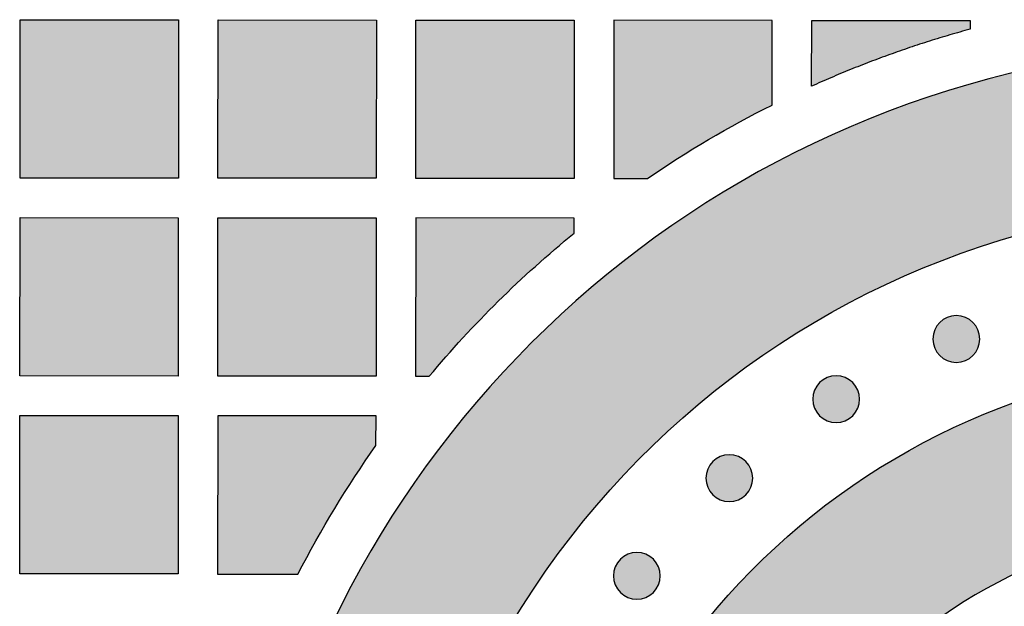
# Model space of a CAD drawing. Header units: millimetres. Extents: x -3873 to -97, y 912 to 4165.
# Tile 30 of 256: x -3522 to -3448, y 992 to 1036. Entities that reach past the tile are written whole.
import ezdxf

# ---------------------------------------------------------------- set-up
doc = ezdxf.new("R2010")
doc.units = ezdxf.units.MM
doc.layers.add('pattern', color=7, linetype='Continuous', true_color=0x000000)

msp = doc.modelspace()

# ---------------------------------------------------------------- hatches: boundary and pattern name
at = {"layer": 'pattern'}
for points in [[(-3510.132, 1023.957), (-3522.132, 1023.967), (-3522.121, 1035.967), (-3510.122, 1035.956)], [(-3495.132, 1023.944), (-3507.132, 1023.954), (-3507.122, 1035.954), (-3495.122, 1035.943)], [(-3480.132, 1023.931), (-3492.132, 1023.941), (-3492.121, 1035.941), (-3480.122, 1035.93)], [(-3474.58, 1023.937), (-3472.29, 1025.446), (-3469.949, 1026.877), (-3467.561, 1028.229), (-3465.13, 1029.499), (-3465.122, 1035.917), (-3477.122, 1035.928), (-3477.132, 1023.928)], [(-3450.123, 1035.247), (-3451.657, 1034.812), (-3453.183, 1034.345), (-3454.701, 1033.849), (-3456.209, 1033.323), (-3457.706, 1032.768), (-3459.192, 1032.183), (-3460.665, 1031.57), (-3462.126, 1030.929), (-3462.121, 1035.915), (-3450.122, 1035.904)], [(-3505.696, 964.515), (-3505.508, 963.859), (-3505.306, 963.204), (-3505.092, 962.552), (-3504.866, 961.902), (-3504.627, 961.255), (-3504.376, 960.612), (-3504.112, 959.972), (-3503.836, 959.336), (-3503.548, 958.705), (-3503.247, 958.078), (-3502.935, 957.456), (-3502.611, 956.84), (-3502.275, 956.23), (-3501.928, 955.625), (-3501.569, 955.027), (-3501.199, 954.436), (-3500.818, 953.852), (-3500.427, 953.275), (-3500.024, 952.705), (-3499.612, 952.144), (-3499.189, 951.591), (-3498.756, 951.046), (-3498.314, 950.51), (-3497.862, 949.983), (-3497.401, 949.466), (-3496.932, 948.957), (-3496.454, 948.459), (-3495.967, 947.97), (-3495.473, 947.491), (-3494.971, 947.023), (-3494.462, 946.565), (-3493.946, 946.117), (-3494.142, 947.702), (-3494.301, 949.297), (-3494.423, 950.903), (-3494.507, 952.516), (-3494.553, 954.137), (-3494.56, 955.764), (-3494.528, 957.395), (-3494.457, 959.03), (-3494.345, 960.666), (-3494.194, 962.302), (-3494.003, 963.937), (-3493.772, 965.569), (-3493.502, 967.197), (-3493.191, 968.819), (-3492.841, 970.435), (-3492.451, 972.041), (-3492.022, 973.638), (-3491.555, 975.224), (-3491.049, 976.796), (-3490.506, 978.355), (-3489.926, 979.898), (-3489.31, 981.424), (-3488.657, 982.932), (-3487.97, 984.421), (-3487.249, 985.889), (-3486.495, 987.336), (-3485.709, 988.76), (-3484.891, 990.161), (-3484.043, 991.536), (-3483.166, 992.886), (-3482.261, 994.21), (-3481.329, 995.506), (-3480.417, 996.715), (-3479.472, 997.908), (-3478.497, 999.082), (-3477.49, 1000.238), (-3476.453, 1001.373), (-3475.387, 1002.488), (-3474.291, 1003.58), (-3473.167, 1004.648), (-3472.015, 1005.692), (-3470.837, 1006.71), (-3469.632, 1007.702), (-3468.403, 1008.666), (-3467.149, 1009.601), (-3465.873, 1010.507), (-3464.574, 1011.383), (-3463.254, 1012.227), (-3461.915, 1013.04), (-3460.556, 1013.82), (-3459.181, 1014.567), (-3457.789, 1015.281), (-3456.382, 1015.96), (-3454.961, 1016.605), (-3453.528, 1017.214), (-3452.083, 1017.788), (-3450.629, 1018.327), (-3449.166, 1018.829), (-3447.696, 1019.296), (-3446.22, 1019.726), (-3444.739, 1020.121), (-3443.254, 1020.479), (-3441.768, 1020.802), (-3440.281, 1021.089), (-3437.649, 1021.523), (-3434.995, 1021.878), (-3432.325, 1022.151), (-3429.641, 1022.341), (-3426.947, 1022.449), (-3424.247, 1022.473), (-3421.545, 1022.412), (-3418.845, 1022.268), (-3416.151, 1022.039), (-3413.466, 1021.727), (-3410.796, 1021.331), (-3408.142, 1020.854), (-3405.51, 1020.295), (-3402.902, 1019.657), (-3400.323, 1018.941), (-3397.776, 1018.148), (-3403.558, 1032.156), (-3405.939, 1032.65), (-3408.337, 1033.087), (-3410.749, 1033.465), (-3413.173, 1033.784), (-3415.608, 1034.043), (-3418.051, 1034.241), (-3420.499, 1034.379), (-3422.95, 1034.457), (-3425.403, 1034.473), (-3427.855, 1034.428), (-3430.303, 1034.323), (-3432.746, 1034.157), (-3435.181, 1033.931), (-3437.606, 1033.646), (-3440.018, 1033.301), (-3442.417, 1032.897), (-3443.851, 1032.624), (-3445.289, 1032.321), (-3446.729, 1031.99), (-3448.171, 1031.629), (-3449.614, 1031.237), (-3451.057, 1030.816), (-3452.499, 1030.364), (-3453.94, 1029.882), (-3455.377, 1029.369), (-3456.811, 1028.826), (-3458.241, 1028.251), (-3459.665, 1027.645), (-3461.082, 1027.008), (-3462.492, 1026.34), (-3463.894, 1025.642), (-3465.286, 1024.912), (-3466.667, 1024.151), (-3468.037, 1023.361), (-3469.395, 1022.539), (-3470.74, 1021.688), (-3472.07, 1020.807), (-3473.384, 1019.897), (-3474.683, 1018.957), (-3475.964, 1017.989), (-3477.227, 1016.993), (-3478.471, 1015.97), (-3479.695, 1014.919), (-3480.898, 1013.842), (-3482.079, 1012.739), (-3483.238, 1011.611), (-3484.374, 1010.458), (-3485.485, 1009.282), (-3486.572, 1008.083), (-3487.633, 1006.862), (-3488.668, 1005.619), (-3489.676, 1004.356), (-3490.657, 1003.073), (-3491.61, 1001.771), (-3492.534, 1000.452), (-3493.43, 999.116), (-3494.295, 997.763), (-3495.132, 996.396), (-3495.937, 995.015), (-3496.713, 993.621), (-3497.458, 992.214), (-3498.171, 990.797), (-3498.854, 989.37), (-3499.505, 987.933), (-3500.125, 986.489), (-3500.713, 985.038), (-3501.27, 983.58), (-3501.795, 982.118), (-3502.289, 980.651), (-3502.751, 979.182), (-3503.182, 977.71), (-3503.582, 976.237), (-3503.952, 974.764), (-3504.29, 973.291), (-3504.599, 971.82), (-3504.877, 970.351), (-3505.125, 968.885), (-3505.345, 967.423), (-3505.535, 965.966)], [(-3510.145, 1008.956), (-3522.145, 1008.967), (-3522.134, 1020.967), (-3510.135, 1020.956)], [(-3495.145, 1008.943), (-3507.145, 1008.954), (-3507.135, 1020.954), (-3495.135, 1020.943)], [(-3491.112, 1008.941), (-3489.857, 1010.406), (-3488.566, 1011.843), (-3487.24, 1013.249), (-3485.881, 1014.623), (-3484.49, 1015.965), (-3483.068, 1017.273), (-3481.616, 1018.547), (-3480.136, 1019.784), (-3480.135, 1020.93), (-3492.134, 1020.941), (-3492.145, 1008.941)], [(-3449.91, 1010.506), (-3449.938, 1010.479), (-3449.967, 1010.452), (-3449.997, 1010.425), (-3450.028, 1010.399), (-3450.059, 1010.373), (-3450.092, 1010.348), (-3450.125, 1010.323), (-3450.159, 1010.299), (-3450.194, 1010.276), (-3450.23, 1010.253), (-3450.266, 1010.231), (-3450.304, 1010.21), (-3450.342, 1010.189), (-3450.381, 1010.17), (-3450.42, 1010.151), (-3450.46, 1010.133), (-3450.501, 1010.116), (-3450.542, 1010.1), (-3450.584, 1010.085), (-3450.627, 1010.071), (-3450.67, 1010.058), (-3450.713, 1010.046), (-3450.757, 1010.035), (-3450.801, 1010.025), (-3450.846, 1010.016), (-3450.891, 1010.009), (-3450.936, 1010.002), (-3450.982, 1009.997), (-3451.027, 1009.993), (-3451.073, 1009.99), (-3451.119, 1009.988), (-3451.165, 1009.988), (-3451.211, 1009.988), (-3451.257, 1009.99), (-3451.303, 1009.993), (-3451.348, 1009.997), (-3451.394, 1010.003), (-3451.439, 1010.009), (-3451.484, 1010.017), (-3451.528, 1010.026), (-3451.573, 1010.036), (-3451.617, 1010.047), (-3451.66, 1010.059), (-3451.703, 1010.072), (-3451.746, 1010.086), (-3451.787, 1010.101), (-3451.829, 1010.117), (-3451.87, 1010.134), (-3451.91, 1010.152), (-3451.949, 1010.171), (-3451.988, 1010.191), (-3452.026, 1010.211), (-3452.063, 1010.233), (-3452.099, 1010.255), (-3452.135, 1010.277), (-3452.17, 1010.301), (-3452.204, 1010.325), (-3452.237, 1010.35), (-3452.27, 1010.375), (-3452.301, 1010.401), (-3452.332, 1010.427), (-3452.362, 1010.454), (-3452.391, 1010.481), (-3452.419, 1010.508), (-3452.447, 1010.537), (-3452.474, 1010.566), (-3452.5, 1010.596), (-3452.527, 1010.626), (-3452.552, 1010.658), (-3452.578, 1010.69), (-3452.602, 1010.724), (-3452.626, 1010.758), (-3452.65, 1010.793), (-3452.672, 1010.829), (-3452.694, 1010.865), (-3452.716, 1010.902), (-3452.736, 1010.94), (-3452.756, 1010.979), (-3452.774, 1011.019), (-3452.792, 1011.059), (-3452.809, 1011.099), (-3452.825, 1011.141), (-3452.84, 1011.183), (-3452.855, 1011.225), (-3452.868, 1011.268), (-3452.88, 1011.312), (-3452.891, 1011.356), (-3452.9, 1011.4), (-3452.909, 1011.445), (-3452.917, 1011.49), (-3452.923, 1011.535), (-3452.928, 1011.58), (-3452.932, 1011.626), (-3452.935, 1011.672), (-3452.937, 1011.718), (-3452.938, 1011.764), (-3452.937, 1011.809), (-3452.935, 1011.855), (-3452.932, 1011.901), (-3452.928, 1011.947), (-3452.923, 1011.992), (-3452.916, 1012.037), (-3452.909, 1012.082), (-3452.9, 1012.127), (-3452.89, 1012.171), (-3452.879, 1012.215), (-3452.867, 1012.259), (-3452.854, 1012.302), (-3452.839, 1012.344), (-3452.824, 1012.386), (-3452.808, 1012.427), (-3452.791, 1012.468), (-3452.773, 1012.508), (-3452.754, 1012.548), (-3452.735, 1012.586), (-3452.714, 1012.624), (-3452.693, 1012.662), (-3452.671, 1012.698), (-3452.648, 1012.734), (-3452.624, 1012.769), (-3452.6, 1012.803), (-3452.576, 1012.836), (-3452.55, 1012.868), (-3452.525, 1012.9), (-3452.498, 1012.931), (-3452.472, 1012.961), (-3452.444, 1012.99), (-3452.417, 1013.018), (-3452.389, 1013.045), (-3452.36, 1013.072), (-3452.33, 1013.099), (-3452.299, 1013.125), (-3452.267, 1013.151), (-3452.235, 1013.176), (-3452.202, 1013.201), (-3452.167, 1013.225), (-3452.133, 1013.248), (-3452.097, 1013.271), (-3452.06, 1013.293), (-3452.023, 1013.314), (-3451.985, 1013.335), (-3451.946, 1013.354), (-3451.907, 1013.373), (-3451.867, 1013.391), (-3451.826, 1013.408), (-3451.785, 1013.424), (-3451.743, 1013.439), (-3451.7, 1013.453), (-3451.657, 1013.466), (-3451.614, 1013.478), (-3451.57, 1013.489), (-3451.525, 1013.499), (-3451.481, 1013.508), (-3451.436, 1013.515), (-3451.391, 1013.522), (-3451.345, 1013.527), (-3451.299, 1013.531), (-3451.254, 1013.534), (-3451.208, 1013.536), (-3451.162, 1013.536), (-3451.116, 1013.536), (-3451.07, 1013.534), (-3451.024, 1013.531), (-3450.979, 1013.527), (-3450.933, 1013.521), (-3450.888, 1013.515), (-3450.843, 1013.507), (-3450.798, 1013.498), (-3450.754, 1013.488), (-3450.71, 1013.477), (-3450.667, 1013.465), (-3450.624, 1013.452), (-3450.581, 1013.438), (-3450.539, 1013.423), (-3450.498, 1013.407), (-3450.457, 1013.39), (-3450.417, 1013.372), (-3450.378, 1013.353), (-3450.339, 1013.333), (-3450.301, 1013.313), (-3450.264, 1013.291), (-3450.227, 1013.269), (-3450.192, 1013.247), (-3450.157, 1013.223), (-3450.123, 1013.199), (-3450.089, 1013.174), (-3450.057, 1013.149), (-3450.025, 1013.123), (-3449.995, 1013.097), (-3449.965, 1013.07), (-3449.936, 1013.043), (-3449.908, 1013.016), (-3449.88, 1012.987), (-3449.853, 1012.958), (-3449.826, 1012.928), (-3449.8, 1012.898), (-3449.774, 1012.866), (-3449.749, 1012.834), (-3449.725, 1012.8), (-3449.701, 1012.766), (-3449.677, 1012.731), (-3449.654, 1012.695), (-3449.632, 1012.659), (-3449.611, 1012.622), (-3449.591, 1012.584), (-3449.571, 1012.545), (-3449.552, 1012.505), (-3449.534, 1012.465), (-3449.517, 1012.425), (-3449.501, 1012.383), (-3449.486, 1012.341), (-3449.472, 1012.299), (-3449.459, 1012.256), (-3449.447, 1012.212), (-3449.436, 1012.168), (-3449.426, 1012.124), (-3449.418, 1012.079), (-3449.41, 1012.034), (-3449.404, 1011.989), (-3449.398, 1011.944), (-3449.394, 1011.898), (-3449.391, 1011.852), (-3449.39, 1011.806), (-3449.389, 1011.76), (-3449.39, 1011.715), (-3449.392, 1011.669), (-3449.395, 1011.623), (-3449.399, 1011.577), (-3449.404, 1011.532), (-3449.411, 1011.487), (-3449.418, 1011.442), (-3449.427, 1011.397), (-3449.437, 1011.353), (-3449.448, 1011.309), (-3449.46, 1011.265), (-3449.473, 1011.222), (-3449.487, 1011.18), (-3449.502, 1011.138), (-3449.519, 1011.097), (-3449.536, 1011.056), (-3449.554, 1011.016), (-3449.572, 1010.976), (-3449.592, 1010.938), (-3449.613, 1010.9), (-3449.634, 1010.862), (-3449.656, 1010.826), (-3449.679, 1010.79), (-3449.702, 1010.755), (-3449.726, 1010.721), (-3449.751, 1010.688), (-3449.776, 1010.656), (-3449.802, 1010.624), (-3449.828, 1010.593), (-3449.855, 1010.563), (-3449.882, 1010.534)], [(-3470.482, 952.6), (-3481.41, 943.959), (-3481.68, 945.358), (-3481.916, 946.771), (-3482.116, 948.196), (-3482.28, 949.633), (-3482.407, 951.079), (-3482.496, 952.533), (-3482.548, 953.995), (-3482.562, 955.462), (-3482.537, 956.932), (-3482.473, 958.406), (-3482.37, 959.88), (-3482.227, 961.353), (-3482.046, 962.824), (-3481.825, 964.292), (-3481.565, 965.754), (-3481.266, 967.209), (-3480.929, 968.656), (-3480.553, 970.093), (-3480.14, 971.518), (-3479.689, 972.93), (-3479.202, 974.328), (-3478.679, 975.71), (-3478.12, 977.075), (-3477.528, 978.421), (-3476.902, 979.748), (-3476.243, 981.054), (-3475.553, 982.337), (-3474.833, 983.597), (-3474.083, 984.833), (-3473.305, 986.044), (-3472.5, 987.229), (-3471.669, 988.387), (-3470.924, 989.374), (-3470.153, 990.348), (-3469.356, 991.308), (-3468.534, 992.251), (-3467.687, 993.179), (-3466.816, 994.089), (-3465.921, 994.981), (-3465.003, 995.853), (-3464.062, 996.706), (-3463.1, 997.538), (-3462.116, 998.347), (-3461.112, 999.135), (-3460.088, 999.899), (-3459.046, 1000.638), (-3457.985, 1001.354), (-3456.907, 1002.043), (-3455.813, 1002.707), (-3454.704, 1003.344), (-3453.58, 1003.954), (-3452.444, 1004.537), (-3451.294, 1005.092), (-3450.134, 1005.618), (-3448.964, 1006.116), (-3447.784, 1006.585), (-3446.596, 1007.025), (-3445.401, 1007.435), (-3444.201, 1007.816), (-3442.995, 1008.168), (-3441.785, 1008.49), (-3440.573, 1008.783), (-3439.359, 1009.046), (-3438.145, 1009.281), (-3436.317, 1009.588), (-3434.479, 1009.85), (-3432.631, 1010.067), (-3430.775, 1010.238), (-3428.914, 1010.363), (-3427.048, 1010.442), (-3425.179, 1010.474), (-3423.31, 1010.459), (-3421.442, 1010.398), (-3419.576, 1010.29), (-3417.715, 1010.135), (-3415.86, 1009.934), (-3414.013, 1009.687), (-3412.176, 1009.395), (-3410.349, 1009.058), (-3408.536, 1008.677), (-3406.383, 1008.171), (-3404.239, 1007.619), (-3402.107, 1007.021), (-3399.988, 1006.377), (-3397.883, 1005.688), (-3395.794, 1004.953), (-3393.722, 1004.174), (-3391.669, 1003.351), (-3385.376, 988.104), (-3390.662, 990.261), (-3396.007, 992.271), (-3401.405, 994.133), (-3406.852, 995.844), (-3408.61, 996.342), (-3410.389, 996.79), (-3412.184, 997.187), (-3413.993, 997.531), (-3415.816, 997.823), (-3417.648, 998.062), (-3419.488, 998.247), (-3421.334, 998.377), (-3423.183, 998.453), (-3425.032, 998.474), (-3426.88, 998.441), (-3428.723, 998.354), (-3430.56, 998.213), (-3432.388, 998.019), (-3434.205, 997.771), (-3436.008, 997.472), (-3436.951, 997.29), (-3437.892, 997.086), (-3438.832, 996.859), (-3439.77, 996.609), (-3440.705, 996.336), (-3441.637, 996.041), (-3442.563, 995.722), (-3443.484, 995.381), (-3444.399, 995.018), (-3445.307, 994.632), (-3446.207, 994.224), (-3447.098, 993.793), (-3447.98, 993.341), (-3448.851, 992.868), (-3449.712, 992.374), (-3450.56, 991.859), (-3451.396, 991.324), (-3452.219, 990.77), (-3453.027, 990.196), (-3453.821, 989.603), (-3454.6, 988.993), (-3455.363, 988.365), (-3456.11, 987.72), (-3456.839, 987.059), (-3457.551, 986.382), (-3458.245, 985.69), (-3458.921, 984.984), (-3459.577, 984.265), (-3460.215, 983.533), (-3460.833, 982.789), (-3461.431, 982.034), (-3462.009, 981.268), (-3462.556, 980.509), (-3463.089, 979.735), (-3463.607, 978.948), (-3464.109, 978.147), (-3464.595, 977.333), (-3465.065, 976.507), (-3465.517, 975.669), (-3465.952, 974.819), (-3466.37, 973.959), (-3466.769, 973.088), (-3467.15, 972.207), (-3467.512, 971.317), (-3467.854, 970.419), (-3468.177, 969.512), (-3468.48, 968.599), (-3468.763, 967.678), (-3469.026, 966.752), (-3469.268, 965.82), (-3469.49, 964.884), (-3469.691, 963.943), (-3469.871, 963), (-3470.031, 962.054), (-3470.169, 961.106), (-3470.286, 960.156), (-3470.383, 959.207), (-3470.459, 958.257), (-3470.514, 957.308), (-3470.548, 956.361), (-3470.562, 955.416), (-3470.556, 954.474), (-3470.529, 953.535)], [(-3459.011, 1005.949), (-3459.039, 1005.921), (-3459.068, 1005.894), (-3459.098, 1005.867), (-3459.129, 1005.841), (-3459.161, 1005.815), (-3459.193, 1005.79), (-3459.226, 1005.766), (-3459.26, 1005.742), (-3459.295, 1005.718), (-3459.331, 1005.696), (-3459.368, 1005.674), (-3459.405, 1005.652), (-3459.443, 1005.632), (-3459.482, 1005.612), (-3459.521, 1005.593), (-3459.561, 1005.576), (-3459.602, 1005.559), (-3459.643, 1005.542), (-3459.685, 1005.527), (-3459.728, 1005.513), (-3459.771, 1005.5), (-3459.814, 1005.488), (-3459.858, 1005.477), (-3459.902, 1005.468), (-3459.947, 1005.459), (-3459.992, 1005.451), (-3460.037, 1005.445), (-3460.083, 1005.44), (-3460.128, 1005.435), (-3460.174, 1005.432), (-3460.22, 1005.431), (-3460.266, 1005.43), (-3460.312, 1005.431), (-3460.358, 1005.433), (-3460.404, 1005.436), (-3460.449, 1005.44), (-3460.495, 1005.445), (-3460.54, 1005.452), (-3460.585, 1005.459), (-3460.63, 1005.468), (-3460.674, 1005.478), (-3460.718, 1005.489), (-3460.761, 1005.501), (-3460.804, 1005.514), (-3460.847, 1005.528), (-3460.889, 1005.544), (-3460.93, 1005.56), (-3460.971, 1005.577), (-3461.011, 1005.595), (-3461.05, 1005.614), (-3461.089, 1005.633), (-3461.127, 1005.654), (-3461.164, 1005.675), (-3461.201, 1005.697), (-3461.236, 1005.72), (-3461.271, 1005.743), (-3461.305, 1005.767), (-3461.339, 1005.792), (-3461.371, 1005.817), (-3461.403, 1005.843), (-3461.433, 1005.869), (-3461.463, 1005.896), (-3461.492, 1005.923), (-3461.52, 1005.951), (-3461.548, 1005.979), (-3461.575, 1006.008), (-3461.602, 1006.038), (-3461.628, 1006.069), (-3461.654, 1006.1), (-3461.679, 1006.133), (-3461.703, 1006.166), (-3461.727, 1006.2), (-3461.751, 1006.235), (-3461.773, 1006.271), (-3461.795, 1006.308), (-3461.817, 1006.345), (-3461.837, 1006.383), (-3461.857, 1006.422), (-3461.876, 1006.461), (-3461.893, 1006.501), (-3461.91, 1006.542), (-3461.927, 1006.583), (-3461.942, 1006.625), (-3461.956, 1006.668), (-3461.969, 1006.711), (-3461.981, 1006.754), (-3461.992, 1006.798), (-3462.002, 1006.842), (-3462.01, 1006.887), (-3462.018, 1006.932), (-3462.024, 1006.977), (-3462.03, 1007.023), (-3462.034, 1007.068), (-3462.037, 1007.114), (-3462.038, 1007.16), (-3462.039, 1007.206), (-3462.038, 1007.252), (-3462.036, 1007.298), (-3462.033, 1007.344), (-3462.029, 1007.389), (-3462.024, 1007.435), (-3462.017, 1007.48), (-3462.01, 1007.525), (-3462.001, 1007.57), (-3461.991, 1007.614), (-3461.98, 1007.658), (-3461.968, 1007.701), (-3461.955, 1007.744), (-3461.941, 1007.787), (-3461.925, 1007.829), (-3461.909, 1007.87), (-3461.892, 1007.911), (-3461.874, 1007.951), (-3461.855, 1007.99), (-3461.836, 1008.029), (-3461.815, 1008.067), (-3461.794, 1008.104), (-3461.772, 1008.141), (-3461.749, 1008.176), (-3461.726, 1008.211), (-3461.702, 1008.245), (-3461.677, 1008.278), (-3461.652, 1008.311), (-3461.626, 1008.342), (-3461.6, 1008.373), (-3461.573, 1008.403), (-3461.546, 1008.432), (-3461.518, 1008.46), (-3461.49, 1008.488), (-3461.461, 1008.515), (-3461.431, 1008.542), (-3461.4, 1008.568), (-3461.369, 1008.593), (-3461.336, 1008.619), (-3461.303, 1008.643), (-3461.269, 1008.667), (-3461.234, 1008.691), (-3461.198, 1008.713), (-3461.161, 1008.735), (-3461.124, 1008.757), (-3461.086, 1008.777), (-3461.047, 1008.797), (-3461.008, 1008.816), (-3460.968, 1008.833), (-3460.927, 1008.85), (-3460.886, 1008.866), (-3460.844, 1008.882), (-3460.801, 1008.896), (-3460.758, 1008.909), (-3460.715, 1008.921), (-3460.671, 1008.932), (-3460.627, 1008.941), (-3460.582, 1008.95), (-3460.537, 1008.958), (-3460.492, 1008.964), (-3460.446, 1008.969), (-3460.401, 1008.974), (-3460.355, 1008.976), (-3460.309, 1008.978), (-3460.263, 1008.979), (-3460.217, 1008.978), (-3460.171, 1008.976), (-3460.125, 1008.973), (-3460.08, 1008.969), (-3460.034, 1008.964), (-3459.989, 1008.957), (-3459.944, 1008.95), (-3459.899, 1008.941), (-3459.855, 1008.931), (-3459.811, 1008.92), (-3459.768, 1008.908), (-3459.725, 1008.895), (-3459.682, 1008.881), (-3459.64, 1008.865), (-3459.599, 1008.849), (-3459.558, 1008.832), (-3459.518, 1008.814), (-3459.479, 1008.795), (-3459.44, 1008.776), (-3459.402, 1008.755), (-3459.365, 1008.734), (-3459.328, 1008.712), (-3459.293, 1008.689), (-3459.258, 1008.666), (-3459.224, 1008.641), (-3459.191, 1008.617), (-3459.158, 1008.592), (-3459.127, 1008.566), (-3459.096, 1008.539), (-3459.066, 1008.513), (-3459.037, 1008.486), (-3459.009, 1008.458), (-3458.981, 1008.43), (-3458.954, 1008.401), (-3458.927, 1008.371), (-3458.901, 1008.34), (-3458.876, 1008.308), (-3458.85, 1008.276), (-3458.826, 1008.243), (-3458.802, 1008.209), (-3458.778, 1008.174), (-3458.756, 1008.138), (-3458.734, 1008.101), (-3458.712, 1008.064), (-3458.692, 1008.026), (-3458.672, 1007.987), (-3458.653, 1007.948), (-3458.636, 1007.908), (-3458.619, 1007.867), (-3458.603, 1007.826), (-3458.587, 1007.784), (-3458.573, 1007.741), (-3458.56, 1007.698), (-3458.548, 1007.655), (-3458.537, 1007.611), (-3458.528, 1007.567), (-3458.519, 1007.522), (-3458.511, 1007.477), (-3458.505, 1007.432), (-3458.5, 1007.386), (-3458.495, 1007.341), (-3458.493, 1007.295), (-3458.491, 1007.249), (-3458.49, 1007.203), (-3458.491, 1007.157), (-3458.493, 1007.111), (-3458.496, 1007.065), (-3458.5, 1007.02), (-3458.505, 1006.974), (-3458.512, 1006.929), (-3458.519, 1006.884), (-3458.528, 1006.839), (-3458.538, 1006.795), (-3458.549, 1006.751), (-3458.561, 1006.708), (-3458.574, 1006.665), (-3458.588, 1006.622), (-3458.604, 1006.58), (-3458.62, 1006.539), (-3458.637, 1006.498), (-3458.655, 1006.458), (-3458.674, 1006.419), (-3458.693, 1006.38), (-3458.714, 1006.342), (-3458.735, 1006.305), (-3458.757, 1006.268), (-3458.78, 1006.233), (-3458.803, 1006.198), (-3458.828, 1006.164), (-3458.852, 1006.13), (-3458.877, 1006.098), (-3458.903, 1006.066), (-3458.93, 1006.036), (-3458.956, 1006.006), (-3458.983, 1005.977)], [(-3510.158, 993.957), (-3522.158, 993.967), (-3522.148, 1005.967), (-3510.148, 1005.956)], [(-3501.064, 993.949), (-3500.4, 995.211), (-3499.714, 996.461), (-3499.007, 997.7), (-3498.277, 998.926), (-3497.527, 1000.139), (-3496.755, 1001.339), (-3495.962, 1002.525), (-3495.15, 1003.696), (-3495.148, 1005.943), (-3507.148, 1005.954), (-3507.158, 993.954)], [(-3467.117, 999.965), (-3467.145, 999.937), (-3467.174, 999.91), (-3467.204, 999.883), (-3467.235, 999.857), (-3467.267, 999.831), (-3467.299, 999.806), (-3467.332, 999.781), (-3467.367, 999.757), (-3467.401, 999.734), (-3467.437, 999.711), (-3467.474, 999.689), (-3467.511, 999.668), (-3467.549, 999.648), (-3467.588, 999.628), (-3467.627, 999.609), (-3467.667, 999.591), (-3467.708, 999.574), (-3467.749, 999.558), (-3467.791, 999.543), (-3467.834, 999.529), (-3467.877, 999.516), (-3467.92, 999.504), (-3467.964, 999.493), (-3468.009, 999.483), (-3468.053, 999.475), (-3468.098, 999.467), (-3468.143, 999.461), (-3468.189, 999.455), (-3468.235, 999.451), (-3468.28, 999.448), (-3468.326, 999.447), (-3468.372, 999.446), (-3468.418, 999.447), (-3468.464, 999.448), (-3468.51, 999.451), (-3468.555, 999.456), (-3468.601, 999.461), (-3468.646, 999.467), (-3468.691, 999.475), (-3468.736, 999.484), (-3468.78, 999.494), (-3468.824, 999.505), (-3468.867, 999.517), (-3468.91, 999.53), (-3468.953, 999.544), (-3468.995, 999.559), (-3469.036, 999.575), (-3469.077, 999.593), (-3469.117, 999.61), (-3469.156, 999.629), (-3469.195, 999.649), (-3469.233, 999.67), (-3469.27, 999.691), (-3469.307, 999.713), (-3469.342, 999.736), (-3469.377, 999.759), (-3469.411, 999.783), (-3469.445, 999.808), (-3469.477, 999.833), (-3469.509, 999.859), (-3469.539, 999.885), (-3469.569, 999.912), (-3469.598, 999.939), (-3469.626, 999.967), (-3469.654, 999.995), (-3469.681, 1000.024), (-3469.708, 1000.054), (-3469.734, 1000.085), (-3469.76, 1000.116), (-3469.785, 1000.149), (-3469.809, 1000.182), (-3469.833, 1000.216), (-3469.857, 1000.251), (-3469.88, 1000.287), (-3469.902, 1000.323), (-3469.923, 1000.361), (-3469.943, 1000.399), (-3469.963, 1000.437), (-3469.982, 1000.477), (-3470, 1000.517), (-3470.017, 1000.558), (-3470.033, 1000.599), (-3470.048, 1000.641), (-3470.062, 1000.684), (-3470.075, 1000.727), (-3470.087, 1000.77), (-3470.098, 1000.814), (-3470.108, 1000.858), (-3470.116, 1000.903), (-3470.124, 1000.948), (-3470.13, 1000.993), (-3470.136, 1001.039), (-3470.14, 1001.084), (-3470.143, 1001.13), (-3470.144, 1001.176), (-3470.145, 1001.222), (-3470.144, 1001.268), (-3470.142, 1001.314), (-3470.139, 1001.359), (-3470.135, 1001.405), (-3470.13, 1001.45), (-3470.123, 1001.496), (-3470.116, 1001.541), (-3470.107, 1001.585), (-3470.097, 1001.63), (-3470.086, 1001.674), (-3470.074, 1001.717), (-3470.061, 1001.76), (-3470.047, 1001.802), (-3470.032, 1001.844), (-3470.015, 1001.886), (-3469.998, 1001.926), (-3469.98, 1001.966), (-3469.962, 1002.006), (-3469.942, 1002.045), (-3469.921, 1002.083), (-3469.9, 1002.12), (-3469.878, 1002.156), (-3469.855, 1002.192), (-3469.832, 1002.227), (-3469.808, 1002.261), (-3469.783, 1002.294), (-3469.758, 1002.327), (-3469.732, 1002.358), (-3469.706, 1002.389), (-3469.679, 1002.419), (-3469.652, 1002.448), (-3469.624, 1002.476), (-3469.596, 1002.503), (-3469.567, 1002.531), (-3469.537, 1002.557), (-3469.506, 1002.584), (-3469.475, 1002.609), (-3469.442, 1002.634), (-3469.409, 1002.659), (-3469.375, 1002.683), (-3469.34, 1002.706), (-3469.304, 1002.729), (-3469.268, 1002.751), (-3469.23, 1002.772), (-3469.192, 1002.793), (-3469.153, 1002.813), (-3469.114, 1002.831), (-3469.074, 1002.849), (-3469.033, 1002.866), (-3468.992, 1002.882), (-3468.95, 1002.897), (-3468.907, 1002.911), (-3468.864, 1002.924), (-3468.821, 1002.936), (-3468.777, 1002.947), (-3468.733, 1002.957), (-3468.688, 1002.966), (-3468.643, 1002.974), (-3468.598, 1002.98), (-3468.552, 1002.985), (-3468.507, 1002.989), (-3468.461, 1002.992), (-3468.415, 1002.994), (-3468.369, 1002.995), (-3468.323, 1002.994), (-3468.277, 1002.992), (-3468.232, 1002.989), (-3468.186, 1002.985), (-3468.14, 1002.98), (-3468.095, 1002.973), (-3468.05, 1002.965), (-3468.006, 1002.957), (-3467.961, 1002.947), (-3467.917, 1002.936), (-3467.874, 1002.924), (-3467.831, 1002.91), (-3467.788, 1002.896), (-3467.747, 1002.881), (-3467.705, 1002.865), (-3467.665, 1002.848), (-3467.624, 1002.83), (-3467.585, 1002.811), (-3467.546, 1002.791), (-3467.508, 1002.771), (-3467.471, 1002.75), (-3467.435, 1002.728), (-3467.399, 1002.705), (-3467.364, 1002.681), (-3467.33, 1002.657), (-3467.297, 1002.633), (-3467.264, 1002.607), (-3467.233, 1002.582), (-3467.202, 1002.555), (-3467.172, 1002.529), (-3467.143, 1002.501), (-3467.115, 1002.474), (-3467.087, 1002.446), (-3467.06, 1002.417), (-3467.034, 1002.387), (-3467.007, 1002.356), (-3466.982, 1002.324), (-3466.956, 1002.292), (-3466.932, 1002.258), (-3466.908, 1002.224), (-3466.884, 1002.189), (-3466.862, 1002.154), (-3466.84, 1002.117), (-3466.818, 1002.08), (-3466.798, 1002.042), (-3466.778, 1002.003), (-3466.76, 1001.964), (-3466.742, 1001.924), (-3466.725, 1001.883), (-3466.709, 1001.841), (-3466.694, 1001.799), (-3466.679, 1001.757), (-3466.666, 1001.714), (-3466.654, 1001.671), (-3466.643, 1001.627), (-3466.634, 1001.582), (-3466.625, 1001.538), (-3466.617, 1001.493), (-3466.611, 1001.447), (-3466.606, 1001.402), (-3466.602, 1001.356), (-3466.599, 1001.311), (-3466.597, 1001.265), (-3466.596, 1001.219), (-3466.597, 1001.173), (-3466.599, 1001.127), (-3466.602, 1001.081), (-3466.606, 1001.035), (-3466.611, 1000.99), (-3466.618, 1000.945), (-3466.626, 1000.9), (-3466.634, 1000.855), (-3466.644, 1000.811), (-3466.655, 1000.767), (-3466.667, 1000.724), (-3466.68, 1000.681), (-3466.695, 1000.638), (-3466.71, 1000.596), (-3466.726, 1000.555), (-3466.743, 1000.514), (-3466.761, 1000.474), (-3466.78, 1000.435), (-3466.799, 1000.396), (-3466.82, 1000.358), (-3466.841, 1000.321), (-3466.863, 1000.284), (-3466.886, 1000.248), (-3466.91, 1000.214), (-3466.934, 1000.18), (-3466.958, 1000.146), (-3466.984, 1000.114), (-3467.009, 1000.082), (-3467.036, 1000.052), (-3467.062, 1000.022), (-3467.09, 999.993)], [(-3474.121, 992.563), (-3474.149, 992.536), (-3474.178, 992.509), (-3474.208, 992.482), (-3474.239, 992.456), (-3474.27, 992.43), (-3474.303, 992.405), (-3474.336, 992.38), (-3474.37, 992.356), (-3474.405, 992.333), (-3474.441, 992.31), (-3474.477, 992.288), (-3474.515, 992.267), (-3474.553, 992.246), (-3474.591, 992.227), (-3474.631, 992.208), (-3474.671, 992.19), (-3474.712, 992.173), (-3474.753, 992.157), (-3474.795, 992.142), (-3474.837, 992.128), (-3474.88, 992.115), (-3474.924, 992.103), (-3474.968, 992.092), (-3475.012, 992.082), (-3475.057, 992.073), (-3475.102, 992.066), (-3475.147, 992.059), (-3475.192, 992.054), (-3475.238, 992.05), (-3475.284, 992.047), (-3475.33, 992.045), (-3475.376, 992.045), (-3475.422, 992.045), (-3475.467, 992.047), (-3475.513, 992.05), (-3475.559, 992.054), (-3475.604, 992.06), (-3475.65, 992.066), (-3475.695, 992.074), (-3475.739, 992.083), (-3475.784, 992.093), (-3475.827, 992.104), (-3475.871, 992.116), (-3475.914, 992.129), (-3475.956, 992.143), (-3475.998, 992.158), (-3476.04, 992.174), (-3476.08, 992.191), (-3476.12, 992.209), (-3476.16, 992.228), (-3476.198, 992.248), (-3476.236, 992.268), (-3476.274, 992.29), (-3476.31, 992.312), (-3476.346, 992.335), (-3476.381, 992.358), (-3476.415, 992.382), (-3476.448, 992.407), (-3476.481, 992.432), (-3476.512, 992.458), (-3476.543, 992.484), (-3476.573, 992.511), (-3476.602, 992.538), (-3476.63, 992.566), (-3476.657, 992.594), (-3476.684, 992.623), (-3476.711, 992.653), (-3476.737, 992.683), (-3476.763, 992.715), (-3476.788, 992.748), (-3476.813, 992.781), (-3476.837, 992.815), (-3476.86, 992.85), (-3476.883, 992.886), (-3476.905, 992.922), (-3476.926, 992.959), (-3476.947, 992.997), (-3476.966, 993.036), (-3476.985, 993.076), (-3477.003, 993.116), (-3477.02, 993.157), (-3477.036, 993.198), (-3477.051, 993.24), (-3477.065, 993.282), (-3477.078, 993.325), (-3477.09, 993.369), (-3477.101, 993.413), (-3477.111, 993.457), (-3477.12, 993.502), (-3477.127, 993.547), (-3477.134, 993.592), (-3477.139, 993.637), (-3477.143, 993.683), (-3477.146, 993.729), (-3477.148, 993.775), (-3477.148, 993.821), (-3477.148, 993.867), (-3477.146, 993.912), (-3477.143, 993.958), (-3477.139, 994.004), (-3477.133, 994.049), (-3477.127, 994.095), (-3477.119, 994.14), (-3477.11, 994.184), (-3477.101, 994.228), (-3477.09, 994.272), (-3477.077, 994.316), (-3477.064, 994.359), (-3477.05, 994.401), (-3477.035, 994.443), (-3477.019, 994.484), (-3477.002, 994.525), (-3476.984, 994.565), (-3476.965, 994.605), (-3476.945, 994.643), (-3476.925, 994.681), (-3476.903, 994.719), (-3476.881, 994.755), (-3476.859, 994.791), (-3476.835, 994.826), (-3476.811, 994.86), (-3476.786, 994.893), (-3476.761, 994.925), (-3476.735, 994.957), (-3476.709, 994.988), (-3476.682, 995.018), (-3476.655, 995.047), (-3476.628, 995.075), (-3476.599, 995.102), (-3476.57, 995.129), (-3476.541, 995.156), (-3476.51, 995.182), (-3476.478, 995.208), (-3476.446, 995.233), (-3476.412, 995.258), (-3476.378, 995.282), (-3476.343, 995.305), (-3476.308, 995.328), (-3476.271, 995.35), (-3476.234, 995.371), (-3476.196, 995.392), (-3476.157, 995.411), (-3476.118, 995.43), (-3476.077, 995.448), (-3476.037, 995.465), (-3475.995, 995.481), (-3475.953, 995.496), (-3475.911, 995.51), (-3475.868, 995.523), (-3475.824, 995.535), (-3475.781, 995.546), (-3475.736, 995.556), (-3475.692, 995.565), (-3475.647, 995.572), (-3475.601, 995.579), (-3475.556, 995.584), (-3475.51, 995.588), (-3475.464, 995.591), (-3475.419, 995.593), (-3475.373, 995.593), (-3475.327, 995.593), (-3475.281, 995.591), (-3475.235, 995.588), (-3475.189, 995.584), (-3475.144, 995.578), (-3475.099, 995.572), (-3475.054, 995.564), (-3475.009, 995.555), (-3474.965, 995.545), (-3474.921, 995.534), (-3474.877, 995.522), (-3474.834, 995.509), (-3474.792, 995.495), (-3474.75, 995.48), (-3474.709, 995.464), (-3474.668, 995.447), (-3474.628, 995.429), (-3474.589, 995.41), (-3474.55, 995.39), (-3474.512, 995.37), (-3474.475, 995.348), (-3474.438, 995.326), (-3474.402, 995.304), (-3474.367, 995.28), (-3474.333, 995.256), (-3474.3, 995.231), (-3474.268, 995.206), (-3474.236, 995.18), (-3474.205, 995.154), (-3474.176, 995.127), (-3474.147, 995.1), (-3474.118, 995.073), (-3474.091, 995.044), (-3474.064, 995.015), (-3474.037, 994.985), (-3474.011, 994.955), (-3473.985, 994.923), (-3473.96, 994.891), (-3473.935, 994.857), (-3473.911, 994.823), (-3473.888, 994.788), (-3473.865, 994.752), (-3473.843, 994.716), (-3473.822, 994.679), (-3473.802, 994.641), (-3473.782, 994.602), (-3473.763, 994.562), (-3473.745, 994.522), (-3473.728, 994.482), (-3473.712, 994.44), (-3473.697, 994.398), (-3473.683, 994.356), (-3473.67, 994.313), (-3473.658, 994.269), (-3473.647, 994.225), (-3473.637, 994.181), (-3473.628, 994.136), (-3473.621, 994.091), (-3473.614, 994.046), (-3473.609, 994.001), (-3473.605, 993.955), (-3473.602, 993.909), (-3473.6, 993.863), (-3473.6, 993.818), (-3473.6, 993.772), (-3473.602, 993.726), (-3473.605, 993.68), (-3473.609, 993.634), (-3473.615, 993.589), (-3473.621, 993.544), (-3473.629, 993.499), (-3473.638, 993.454), (-3473.648, 993.41), (-3473.659, 993.366), (-3473.671, 993.322), (-3473.684, 993.279), (-3473.698, 993.237), (-3473.713, 993.195), (-3473.729, 993.154), (-3473.746, 993.113), (-3473.764, 993.073), (-3473.783, 993.033), (-3473.803, 992.995), (-3473.823, 992.957), (-3473.845, 992.919), (-3473.867, 992.883), (-3473.89, 992.847), (-3473.913, 992.812), (-3473.937, 992.778), (-3473.962, 992.745), (-3473.987, 992.713), (-3474.013, 992.681), (-3474.039, 992.65), (-3474.066, 992.62), (-3474.093, 992.591)]]:
    msp.add_hatch(color=256, dxfattribs=at).paths.add_polyline_path(points, flags=0)

# ---------------------------------------------------------------- linework, layer by layer
for p, q in [((-3462.126, 1030.929), (-3462.121, 1035.915)), ((-3462.121, 1035.915), (-3450.122, 1035.904))]:
    msp.add_line(p, q, dxfattribs=at)
for points in [[(-3510.132, 1023.957), (-3522.132, 1023.967), (-3522.121, 1035.967), (-3510.122, 1035.956)], [(-3495.132, 1023.944), (-3507.132, 1023.954), (-3507.122, 1035.954), (-3495.122, 1035.943)], [(-3480.132, 1023.931), (-3492.132, 1023.941), (-3492.121, 1035.941), (-3480.122, 1035.93)], [(-3510.145, 1008.956), (-3522.145, 1008.967), (-3522.134, 1020.967), (-3510.135, 1020.956)], [(-3495.145, 1008.943), (-3507.145, 1008.954), (-3507.135, 1020.954), (-3495.135, 1020.943)], [(-3510.158, 993.957), (-3522.158, 993.967), (-3522.148, 1005.967), (-3510.148, 1005.956)]]:
    msp.add_lwpolyline(points, close=True, dxfattribs=at)
for points in [[(-3465.13, 1029.499), (-3465.122, 1035.917), (-3477.122, 1035.928), (-3477.132, 1023.928), (-3474.58, 1023.937)], [(-3480.136, 1019.784), (-3480.135, 1020.93), (-3492.134, 1020.941), (-3492.145, 1008.941), (-3491.112, 1008.941)], [(-3495.15, 1003.696), (-3495.148, 1005.943), (-3507.148, 1005.954), (-3507.158, 993.954), (-3501.064, 993.949)]]:
    msp.add_lwpolyline(points, dxfattribs=at)
at = {"layer": 'pattern', "extrusion": (0, 0, -1)}
for centre in [(3451.163, 1011.762), (3460.265, 1007.204), (3468.371, 1001.22), (3475.374, 993.819)]:
    msp.add_circle(centre, 1.774, dxfattribs=at)
at = {"layer": 'pattern'}
for radius, end in [(77.468, 174.18511), (41.468, 143.611)]:
    msp.add_arc((-3428.627, 956.666), radius, 100.2535, end, dxfattribs=at)
at = {"layer": 'pattern', "extrusion": (0, 0, -1)}
for centre, radius, start, end in [((3428.627, 956.666), 81.468, 55.66254, 63.38057), ((3428.627, 956.666), 65.468, 36.389, 79.7465), ((3428.627, 956.666), 81.468, 39.91566, 50.78308), ((3428.627, 956.666), 53.468, 36.389, 79.7465), ((3428.627, 956.666), 81.468, 27.23446, 35.25907), ((3426.698, 955.245), 67.864, 352.27058, 36.389)]:
    msp.add_arc(centre, radius, start, end, dxfattribs=at)
at = {"layer": 'pattern'}
msp.add_rational_spline([(-3450.123, 1035.247), (-3456.294, 1033.559), (-3462.126, 1030.929)], [1, 0.996930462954, 1], degree=2, dxfattribs=at)
msp.add_open_spline([(-3450.122, 1035.904), (-3450.122, 1035.566), (-3450.123, 1035.247)], degree=2, dxfattribs=at)

doc.saveas('drawing.dxf')
